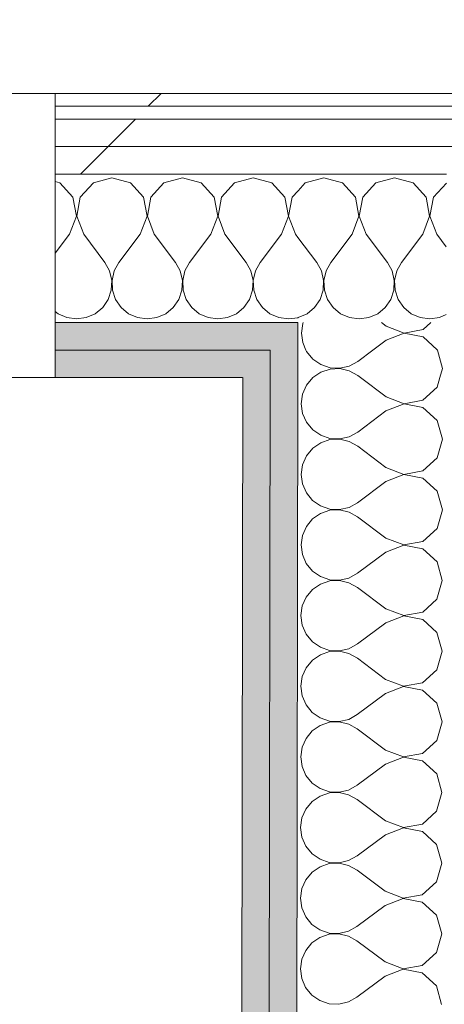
# Model space of a CAD drawing. Header units: millimetres. Extents: x -30280 to 19093, y -17460 to 4378.
# Tile 133 of 188: x -8594 to -8393, y -14104 to -13640. Entities that reach past the tile are written whole.
import ezdxf

# ---------------------------------------------------------------- set-up
doc = ezdxf.new("R2010")
doc.units = ezdxf.units.MM
doc.header["$MEASUREMENT"] = 0
doc.linetypes.add('Rayas Pequeñas', pattern=[282.222222, 141.111111, -141.111111])
doc.linetypes.add('Wipeout_Contour', pattern=[1000, 0, -1000])
for name, color, linetype, lineweight in [('Nuevo_01 2D_Mobiliari_Pluma_Nº__101', 252, 'Continuous', 5), ('Nuevo_06_COT_Generals_Pluma_Nº__1', 7, 'Continuous', 5), ('Nuevo_08_E_Envans secs_Pluma_Nº__1', 7, 'Continuous', 5), ('Nuevo_Puertas Archicad_Pluma_Nº__1', 7, 'Continuous', 5)]:
    doc.layers.add(name, color=color, linetype=linetype, lineweight=lineweight)
for name, color, linetype in [('Nuevo_06_COT_Generals', 7, 'Continuous'), ('Nuevo_08_E_Envans secs', 7, 'Continuous'), ('Nuevo_Puertas Archicad', 7, 'Continuous')]:
    doc.layers.add(name, color=color, linetype=linetype)
for name, color, linetype, lineweight, true_color in [('Nuevo_08_E_Envans secs_Pluma_Nº__102', 7, 'Continuous', 5, 0xcccccc), ('Nuevo_08_E_Envans secs_Pluma_Nº__171', 171, 'Continuous', 13, 0xaaaaff), ('Nuevo_08_E_Envans secs_Pluma_Nº__177', 7, 'Continuous', 15, 0xf7e046), ('Nuevo_08_E_Envans secs_Pluma_Nº__79', 7, 'Continuous', 5, 0xaaffd5)]:
    doc.layers.add(name, color=color, linetype=linetype, lineweight=lineweight, true_color=true_color)
doc.styles.add('Estilo_Generado_1', font='txt')
doc.dimstyles.new('Estilo_Generado__1', dxfattribs={"dimtxt": 100, "dimasz": 38, "dimexe": 0.18, "dimexo": 300, "dimgap": 0, "dimtad": 1, "dimtih": 1, "dimtoh": 1, "dimlfac": 0.001, "dimzin": 0, "dimdsep": 46, "dimtxsty": 'Estilo_Generado_1', "dimblk": 'ARROWHEAD_2', "dimblk1": 'ARROWHEAD_2', "dimblk2": 'ARROWHEAD_2', "dimcen": 0.09, "dimclrd": 7, "dimclre": 7, "dimclrt": 7, "dimadec": 0, "dimazin": 0, "dimtfac": 1, "dimtdec": 4, "dimtmove": 0, "dimatfit": 3, "dimfxl": 0, "dimtolj": 1, "dimtzin": 0, "dimarcsym": 0})
doc.dimstyles.new('Estilo_Generado__2', dxfattribs={"dimtxt": 100, "dimasz": 38, "dimexe": 0.18, "dimexo": 300, "dimgap": 0, "dimtad": 1, "dimlfac": 0.001, "dimzin": 0, "dimdsep": 46, "dimtxsty": 'Estilo_Generado_1', "dimblk": 'ARROWHEAD_2', "dimblk1": 'ARROWHEAD_2', "dimblk2": 'ARROWHEAD_2', "dimcen": 0.09, "dimclrd": 7, "dimclre": 7, "dimclrt": 7, "dimadec": 0, "dimazin": 0, "dimtfac": 1, "dimtdec": 4, "dimtmove": 0, "dimatfit": 3, "dimfxl": 0, "dimtolj": 1, "dimtzin": 0, "dimarcsym": 0})
pattern_1 = [(45, (0, 0), (-183.8478, 183.8478), [195, -65]), (45, (7e-14, 183.85), (-183.8478, 183.8478), [195, -65])]

# ---------------------------------------------------------------- blocks, each defined once
blk = doc.blocks.new('*X222')
at = {"layer": 'Nuevo_08_E_Envans secs_Pluma_Nº__102', "color": 254, "linetype": 'Continuous', "lineweight": 5, "true_color": 0xcccccc}
for p, q in [((-8458.76, -13716.72), (-8462.17, -13720.45)), ((-8450, -13714.23), (-8458.76, -13716.72)), ((-8441.24, -13716.72), (-8450, -13714.23)), ((-8435.09, -13723.44), (-8441.24, -13716.72)), ((-8425.43, -13716.72), (-8431.57, -13723.44)), ((-8416.67, -13714.23), (-8425.43, -13716.72)), ((-8407.9, -13716.72), (-8416.67, -13714.23)), ((-8401.76, -13723.44), (-8407.9, -13716.72)), ((-8392.16, -13716.79), (-8398.24, -13723.44)), ((-8433.4, -13732.39), (-8435.09, -13723.44)), ((-8431.57, -13723.44), (-8433.27, -13732.39)), ((-8400.07, -13732.39), (-8401.76, -13723.44)), ((-8398.24, -13723.44), (-8399.93, -13732.39)), ((-8436.67, -13740.89), (-8433.4, -13732.39)), ((-8433.27, -13732.39), (-8430, -13740.89)), ((-8403.33, -13740.89), (-8400.07, -13732.39)), ((-8399.93, -13732.39), (-8396.67, -13740.89)), ((-8462.2, -13742.4), (-8453.33, -13754.23)), ((-8436.67, -13740.89), (-8446.67, -13754.23)), ((-8430, -13740.89), (-8420, -13754.23)), ((-8403.33, -13740.89), (-8413.33, -13754.23)), ((-8396.67, -13740.89), (-8392.21, -13746.84)), ((-8451.11, -13758.25), (-8453.33, -13754.23)), ((-8450.07, -13762.73), (-8451.11, -13758.25)), ((-8448.89, -13758.25), (-8449.93, -13762.73)), ((-8446.67, -13754.23), (-8448.89, -13758.25)), ((-8417.77, -13758.25), (-8420, -13754.23)), ((-8416.73, -13762.73), (-8417.77, -13758.25)), ((-8415.56, -13758.25), (-8416.6, -13762.73)), ((-8413.33, -13754.23), (-8415.56, -13758.25)), ((-8450.29, -13767.32), (-8450.07, -13762.73)), ((-8449.93, -13762.73), (-8449.71, -13767.32)), ((-8416.96, -13767.32), (-8416.73, -13762.73)), ((-8416.6, -13762.73), (-8416.38, -13767.32)), ((-8451.76, -13771.68), (-8450.29, -13767.32)), ((-8449.71, -13767.32), (-8448.24, -13771.68)), ((-8418.43, -13771.68), (-8416.96, -13767.32)), ((-8416.38, -13767.32), (-8414.91, -13771.68)), ((-8454.36, -13775.47), (-8451.76, -13771.68)), ((-8448.24, -13771.68), (-8445.64, -13775.47)), ((-8421.03, -13775.47), (-8418.43, -13771.68)), ((-8414.91, -13771.68), (-8412.3, -13775.47)), ((-8457.9, -13778.4), (-8454.36, -13775.47)), ((-8445.64, -13775.47), (-8442.1, -13778.4)), ((-8424.57, -13778.4), (-8421.03, -13775.47)), ((-8412.3, -13775.47), (-8408.76, -13778.4)), ((-8462.26, -13780.28), (-8462.11, -13780.26)), ((-8462.11, -13780.26), (-8457.9, -13778.4)), ((-8442.1, -13778.4), (-8437.89, -13780.26)), ((-8437.89, -13780.26), (-8433.33, -13780.89)), ((-8433.33, -13780.89), (-8428.78, -13780.26)), ((-8428.78, -13780.26), (-8424.57, -13778.4)), ((-8408.76, -13778.4), (-8404.55, -13780.26)), ((-8404.55, -13780.26), (-8400, -13780.89)), ((-8400, -13780.89), (-8395.45, -13780.26)), ((-8395.45, -13780.26), (-8392.26, -13778.85))]:
    blk.add_line(p, q, dxfattribs=at)
blk = doc.blocks.new('*X224')
at = {"layer": 'Nuevo_08_E_Envans secs_Pluma_Nº__102', "color": 254, "linetype": 'Continuous', "lineweight": 5, "true_color": 0xcccccc}
for p, q in [((-8574.57, -13716.72), (-8576.74, -13716.1)), ((-8568.43, -13723.44), (-8574.57, -13716.72)), ((-8558.76, -13716.72), (-8564.91, -13723.44)), ((-8550, -13714.23), (-8558.76, -13716.72)), ((-8541.24, -13716.72), (-8550, -13714.23)), ((-8535.09, -13723.44), (-8541.24, -13716.72)), ((-8525.43, -13716.72), (-8531.57, -13723.44)), ((-8516.67, -13714.23), (-8525.43, -13716.72)), ((-8507.9, -13716.72), (-8516.67, -13714.23)), ((-8501.76, -13723.44), (-8507.9, -13716.72)), ((-8492.1, -13716.72), (-8498.24, -13723.44)), ((-8483.33, -13714.23), (-8492.1, -13716.72)), ((-8474.57, -13716.72), (-8483.33, -13714.23)), ((-8468.43, -13723.44), (-8474.57, -13716.72)), ((-8462.17, -13720.45), (-8464.91, -13723.44)), ((-8566.73, -13732.39), (-8568.43, -13723.44)), ((-8564.91, -13723.44), (-8566.6, -13732.39)), ((-8533.4, -13732.39), (-8535.09, -13723.44)), ((-8531.57, -13723.44), (-8533.27, -13732.39)), ((-8500.07, -13732.39), (-8501.76, -13723.44)), ((-8498.24, -13723.44), (-8499.93, -13732.39)), ((-8466.73, -13732.39), (-8468.43, -13723.44)), ((-8464.91, -13723.44), (-8466.6, -13732.39)), ((-8570, -13740.89), (-8566.73, -13732.39)), ((-8566.6, -13732.39), (-8563.33, -13740.89)), ((-8536.67, -13740.89), (-8533.4, -13732.39)), ((-8533.27, -13732.39), (-8530, -13740.89)), ((-8503.33, -13740.89), (-8500.07, -13732.39)), ((-8499.93, -13732.39), (-8496.67, -13740.89)), ((-8470, -13740.89), (-8466.73, -13732.39)), ((-8466.6, -13732.39), (-8463.33, -13740.89)), ((-8570, -13740.89), (-8576.74, -13749.89)), ((-8563.33, -13740.89), (-8553.33, -13754.23)), ((-8536.67, -13740.89), (-8546.67, -13754.23)), ((-8530, -13740.89), (-8520, -13754.23)), ((-8503.33, -13740.89), (-8513.33, -13754.23)), ((-8496.67, -13740.89), (-8486.67, -13754.23)), ((-8470, -13740.89), (-8480, -13754.23)), ((-8463.33, -13740.89), (-8462.2, -13742.4)), ((-8551.11, -13758.25), (-8553.33, -13754.23)), ((-8550.07, -13762.73), (-8551.11, -13758.25)), ((-8548.89, -13758.25), (-8549.93, -13762.73)), ((-8546.67, -13754.23), (-8548.89, -13758.25)), ((-8517.77, -13758.25), (-8520, -13754.23)), ((-8516.73, -13762.73), (-8517.77, -13758.25)), ((-8515.56, -13758.25), (-8516.6, -13762.73)), ((-8513.33, -13754.23), (-8515.56, -13758.25)), ((-8484.44, -13758.25), (-8486.67, -13754.23)), ((-8483.4, -13762.73), (-8484.44, -13758.25)), ((-8482.23, -13758.25), (-8483.27, -13762.73)), ((-8480, -13754.23), (-8482.23, -13758.25)), ((-8550.29, -13767.32), (-8550.07, -13762.73)), ((-8549.93, -13762.73), (-8549.71, -13767.32)), ((-8516.96, -13767.32), (-8516.73, -13762.73)), ((-8516.6, -13762.73), (-8516.38, -13767.32)), ((-8483.62, -13767.32), (-8483.4, -13762.73)), ((-8483.27, -13762.73), (-8483.04, -13767.32)), ((-8551.76, -13771.68), (-8550.29, -13767.32)), ((-8549.71, -13767.32), (-8548.24, -13771.68)), ((-8518.43, -13771.68), (-8516.96, -13767.32)), ((-8516.38, -13767.32), (-8514.91, -13771.68)), ((-8485.09, -13771.68), (-8483.62, -13767.32)), ((-8483.04, -13767.32), (-8481.57, -13771.68)), ((-8554.36, -13775.47), (-8551.76, -13771.68)), ((-8548.24, -13771.68), (-8545.64, -13775.47)), ((-8521.03, -13775.47), (-8518.43, -13771.68)), ((-8514.91, -13771.68), (-8512.3, -13775.47)), ((-8487.7, -13775.47), (-8485.09, -13771.68)), ((-8481.57, -13771.68), (-8478.97, -13775.47)), ((-8576.74, -13777.31), (-8575.43, -13778.4)), ((-8557.9, -13778.4), (-8554.36, -13775.47)), ((-8545.64, -13775.47), (-8542.1, -13778.4)), ((-8524.57, -13778.4), (-8521.03, -13775.47)), ((-8512.3, -13775.47), (-8508.76, -13778.4)), ((-8491.24, -13778.4), (-8487.7, -13775.47)), ((-8478.97, -13775.47), (-8475.43, -13778.4)), ((-8575.43, -13778.4), (-8571.22, -13780.26)), ((-8571.22, -13780.26), (-8566.67, -13780.89)), ((-8566.67, -13780.89), (-8562.11, -13780.26)), ((-8562.11, -13780.26), (-8557.9, -13778.4)), ((-8542.1, -13778.4), (-8537.89, -13780.26)), ((-8537.89, -13780.26), (-8533.33, -13780.89)), ((-8533.33, -13780.89), (-8528.78, -13780.26)), ((-8528.78, -13780.26), (-8524.57, -13778.4)), ((-8508.76, -13778.4), (-8504.55, -13780.26)), ((-8504.55, -13780.26), (-8500, -13780.89)), ((-8500, -13780.89), (-8495.45, -13780.26)), ((-8495.45, -13780.26), (-8491.24, -13778.4)), ((-8475.43, -13778.4), (-8471.22, -13780.26)), ((-8471.22, -13780.26), (-8466.67, -13780.89)), ((-8466.67, -13780.89), (-8462.26, -13780.28))]:
    blk.add_line(p, q, dxfattribs=at)
blk = doc.blocks.new('Puerta Corredera Empotrada 27_4')
at = {"layer": 'Nuevo_Puertas Archicad_Pluma_Nº__1', "color": 7, "linetype": 'Continuous', "lineweight": 5}
for p, q in [((-420, 0), (-450, 0)), ((-450, 0), (-450, -134)), ((-450, -13), (-450, 0)), ((-450, -13), (-450, 0)), ((-450, -26), (-450, -13)), ((-450, -26), (-450, -13)), ((-450, -96), (-450, -26)), ((-450, -96), (-450, -26)), ((-450, -109), (-450, -96)), ((-450, -109), (-450, -96)), ((-450, -122), (-450, -109)), ((-450, -122), (-450, -109)), ((-450, -128), (-450, -122)), ((-450, -128), (-450, -122)), ((-450, -134), (-450, -128)), ((-450, -134), (-450, -128)), ((-450, -134), (-420, -134))]:
    blk.add_line(p, q, dxfattribs=at)
blk = doc.blocks.new('Muro_76_1', base_point=(-1686.99, -13808.56))
at = {"layer": 'Nuevo_08_E_Envans secs_Pluma_Nº__79', "linetype": 'Continuous', "lineweight": 5, "true_color": 0xaaffd5}
for points in [[(-8576.74, -13795.56), (-8475.28, -13795.56), (-8475.26, -13782.56), (-8576.74, -13782.56)], [(-8475.28, -13795.56), (-8462.28, -13795.56), (-8462.26, -13782.56), (-8475.26, -13782.56)], [(-8576.74, -13795.56), (-8576.74, -13808.56), (-8488.3, -13808.56), (-8488.28, -13795.56)], [(-8488.3, -13808.56), (-8475.3, -13808.56), (-8475.28, -13795.56), (-8488.28, -13795.56)]]:
    blk.add_hatch(color=121, dxfattribs=at).paths.add_polyline_path(points)
at = {"layer": 'Nuevo_08_E_Envans secs_Pluma_Nº__1', "color": 7, "linetype": 'Continuous', "lineweight": 5}
for p, q in [((-8475.26, -13782.56), (-8576.74, -13782.56)), ((-8576.74, -13782.56), (-8576.74, -13795.56)), ((-8462.26, -13782.56), (-8475.26, -13782.56)), ((-8462.26, -13782.56), (-8462.28, -13795.56)), ((-8488.28, -13795.56), (-8576.74, -13795.56)), ((-8576.74, -13795.56), (-8576.74, -13808.56)), ((-8475.28, -13795.56), (-8488.28, -13795.56)), ((-8475.28, -13795.56), (-8475.3, -13808.56))]:
    blk.add_line(p, q, dxfattribs=at)
at = {"layer": 'Nuevo_08_E_Envans secs_Pluma_Nº__1', "color": 7, "linetype": 'Continuous', "lineweight": 5, "flags": 128}
blk.add_lwpolyline([(-8576.74, -13808.56), (-8488.3, -13808.56)], dxfattribs=at)
at = {"color": 254, "linetype": 'Wipeout_Contour', "lineweight": 0, "ltscale": 63198.961112}
blk.add_wipeout([(-7196.5, -13674.56), (-8576.74, -13674.56), (-8576.74, -13680.56), (-7196.5, -13680.56)], dxfattribs=at).dxf.layer = 'Nuevo_08_E_Envans secs'
at = {"color": 254, "linetype": 'Wipeout_Contour', "lineweight": 0, "ltscale": 63252.667335}
blk.add_wipeout([(-8576.74, -13699.56), (-7196.5, -13699.56), (-7196.5, -13686.56), (-8576.74, -13686.56)], dxfattribs=at).dxf.layer = 'Nuevo_08_E_Envans secs'
at = {"layer": 'Nuevo_08_E_Envans secs_Pluma_Nº__171', "linetype": 'Continuous', "lineweight": 13, "true_color": 0xaaaaff}
h = blk.add_hatch(dxfattribs=at)
h.set_pattern_fill('Panellat_HPL_0001', color=161, style=0, pattern_type=2)
h.set_pattern_definition(pattern_1)
h.paths.add_polyline_path([(-7196.5, -13674.56), (-8576.74, -13674.56), (-8576.74, -13680.56), (-7196.5, -13680.56)])
at = {"layer": 'Nuevo_08_E_Envans secs_Pluma_Nº__177', "linetype": 'Continuous', "lineweight": 15, "true_color": 0xf7e046}
h = blk.add_hatch(dxfattribs=at)
h.set_pattern_fill('Panellat_HPL_0001', color=53, style=0, pattern_type=2)
h.set_pattern_definition(pattern_1)
h.paths.add_polyline_path([(-8576.74, -13699.56), (-7196.5, -13699.56), (-7196.5, -13686.56), (-8576.74, -13686.56)])
at = {"layer": 'Nuevo_08_E_Envans secs_Pluma_Nº__1', "color": 7, "linetype": 'Continuous', "lineweight": 5}
for p, q in [((-8576.74, -13674.56), (-8576.74, -13680.56)), ((-7196.5, -13680.56), (-8576.74, -13680.56)), ((-8576.74, -13680.56), (-8576.74, -13686.56)), ((-7196.5, -13686.56), (-8576.74, -13686.56))]:
    blk.add_line(p, q, dxfattribs=at)
at = {"layer": 'Nuevo_08_E_Envans secs_Pluma_Nº__1', "color": 7, "linetype": 'Continuous', "lineweight": 5, "flags": 128}
blk.add_lwpolyline([(-7196.5, -13674.56), (-8576.74, -13674.56)], dxfattribs=at)
at = {"color": 254, "linetype": 'Wipeout_Contour', "lineweight": 0, "ltscale": 63297.722516}
blk.add_wipeout([(-8576.74, -13712.56), (-7196.5, -13712.56), (-7196.5, -13699.56), (-8576.74, -13699.56)], dxfattribs=at).dxf.layer = 'Nuevo_08_E_Envans secs'
at = {"layer": 'Nuevo_08_E_Envans secs_Pluma_Nº__177', "linetype": 'Continuous', "lineweight": 15, "true_color": 0xf7e046}
h = blk.add_hatch(dxfattribs=at)
h.set_pattern_fill('Panellat_HPL_0001', color=53, style=0, pattern_type=2)
h.set_pattern_definition(pattern_1)
h.paths.add_polyline_path([(-8576.74, -13712.56), (-7196.5, -13712.56), (-7196.5, -13699.56), (-8576.74, -13699.56)])
at = {"layer": 'Nuevo_08_E_Envans secs_Pluma_Nº__1', "color": 7, "linetype": 'Continuous', "lineweight": 5}
for p, q in [((-8576.74, -13686.56), (-8576.74, -13699.56)), ((-7196.5, -13699.56), (-8576.74, -13699.56)), ((-8576.74, -13699.56), (-8576.74, -13712.56)), ((-8462.16, -13712.56), (-8576.74, -13712.56)), ((-8576.74, -13712.56), (-8576.74, -13782.56)), ((-8392.16, -13712.56), (-8462.16, -13712.56))]:
    blk.add_line(p, q, dxfattribs=at)
at = {"layer": 'Nuevo_08_E_Envans secs', "color": 7, "lineweight": 20}
for name in ['*X224', '*X222']:
    blk.add_blockref(name, (0, 0), dxfattribs=at)
at = {"layer": 'Nuevo_Puertas Archicad', "color": 253, "linetype": 'Continuous', "lineweight": 5, "true_color": 0xa4a4a6, "zscale": 1000, "rotation": 180}
blk.add_blockref('Puerta Corredera Empotrada 27_4', (-9026.74, -13808.56), dxfattribs=at)
blk = doc.blocks.new('*X233')
at = {"layer": 'Nuevo_08_E_Envans secs_Pluma_Nº__102', "color": 254, "linetype": 'Continuous', "lineweight": 5, "true_color": 0xcccccc}
for p, q in [((-8459.96, -13782.96), (-8460.6, -13787.51)), ((-8459.79, -13782.56), (-8459.96, -13782.96)), ((-8420.6, -13784.24), (-8422.82, -13782.56)), ((-8420.6, -13784.24), (-8412.1, -13787.51)), ((-8412.1, -13787.51), (-8403.15, -13785.83)), ((-8403.15, -13785.83), (-8399.55, -13782.56)), ((-8460.6, -13787.51), (-8459.98, -13792.06)), ((-8420.61, -13790.9), (-8426.84, -13795.56)), ((-8412.1, -13787.65), (-8420.61, -13790.9)), ((-8403.15, -13789.35), (-8412.1, -13787.65)), ((-8396.44, -13795.51), (-8403.15, -13789.35)), ((-8459.98, -13792.06), (-8458.44, -13795.56)), ((-8396.42, -13795.56), (-8396.44, -13795.51))]:
    blk.add_line(p, q, dxfattribs=at)
blk = doc.blocks.new('*X234')
at = {"layer": 'Nuevo_08_E_Envans secs_Pluma_Nº__102', "color": 254, "linetype": 'Continuous', "lineweight": 5, "true_color": 0xcccccc}
for p, q in [((-8458.44, -13795.56), (-8458.13, -13796.28)), ((-8426.84, -13795.56), (-8433.96, -13800.88)), ((-8393.96, -13804.27), (-8396.42, -13795.56)), ((-8458.13, -13796.28), (-8455.2, -13799.82)), ((-8455.2, -13799.82), (-8451.41, -13802.43)), ((-8447.06, -13804.49), (-8451.42, -13805.95)), ((-8451.41, -13802.43), (-8447.06, -13803.91)), ((-8447.06, -13803.91), (-8442.46, -13804.14)), ((-8442.46, -13804.27), (-8447.06, -13804.49)), ((-8442.46, -13804.14), (-8437.98, -13803.1)), ((-8437.99, -13805.32), (-8442.46, -13804.27)), ((-8437.98, -13803.1), (-8433.96, -13800.88)), ((-8395.19, -13808.56), (-8393.96, -13804.27)), ((-8455.21, -13808.55), (-8455.22, -13808.56)), ((-8451.42, -13805.95), (-8455.21, -13808.55)), ((-8433.97, -13807.55), (-8437.99, -13805.32)), ((-8432.62, -13808.56), (-8433.97, -13807.55))]:
    blk.add_line(p, q, dxfattribs=at)
blk = doc.blocks.new('*X235')
at = {"layer": 'Nuevo_08_E_Envans secs_Pluma_Nº__102', "color": 254, "linetype": 'Continuous', "lineweight": 5, "true_color": 0xcccccc}
for p, q in [((-8455.22, -13808.56), (-8458.15, -13812.08)), ((-8420.65, -13817.57), (-8432.62, -13808.56)), ((-8396.46, -13813.03), (-8395.19, -13808.56)), ((-8458.15, -13812.08), (-8460.01, -13816.29)), ((-8403.2, -13819.17), (-8396.46, -13813.03)), ((-8460.01, -13816.29), (-8460.65, -13820.84)), ((-8420.65, -13817.57), (-8412.15, -13820.85)), ((-8460.65, -13820.84), (-8460.02, -13825.4)), ((-8412.15, -13820.98), (-8420.66, -13824.24)), ((-8412.15, -13820.85), (-8403.2, -13819.17)), ((-8403.2, -13822.69), (-8412.15, -13820.98)), ((-8396.49, -13828.84), (-8403.2, -13822.69)), ((-8460.02, -13825.4), (-8458.18, -13829.61)), ((-8420.66, -13824.24), (-8434, -13834.22)), ((-8458.18, -13829.61), (-8455.25, -13833.15)), ((-8394.01, -13837.61), (-8396.49, -13828.84)), ((-8455.25, -13833.15), (-8451.46, -13835.76)), ((-8451.46, -13835.76), (-8447.11, -13837.24)), ((-8447.11, -13837.24), (-8442.51, -13837.47)), ((-8442.51, -13837.6), (-8447.11, -13837.82)), ((-8442.51, -13837.47), (-8438.03, -13836.43)), ((-8438.04, -13838.65), (-8442.51, -13837.6)), ((-8438.03, -13836.43), (-8434, -13834.22)), ((-8396.51, -13846.37), (-8394.01, -13837.61)), ((-8455.26, -13841.88), (-8458.2, -13845.42)), ((-8451.47, -13839.28), (-8455.26, -13841.88)), ((-8447.11, -13837.82), (-8451.47, -13839.28)), ((-8434.01, -13840.88), (-8438.04, -13838.65)), ((-8420.7, -13850.9), (-8434.01, -13840.88)), ((-8458.2, -13845.42), (-8460.06, -13849.62)), ((-8403.25, -13852.5), (-8396.51, -13846.37)), ((-8460.06, -13849.62), (-8460.7, -13854.18)), ((-8420.7, -13850.9), (-8412.2, -13854.18)), ((-8460.7, -13854.18), (-8460.07, -13858.73)), ((-8412.2, -13854.32), (-8420.71, -13857.57)), ((-8412.2, -13854.18), (-8403.25, -13852.5)), ((-8403.25, -13856.02), (-8412.2, -13854.32)), ((-8396.54, -13862.18), (-8403.25, -13856.02)), ((-8460.07, -13858.73), (-8458.23, -13862.94)), ((-8420.71, -13857.57), (-8434.05, -13867.55)), ((-8458.23, -13862.94), (-8455.3, -13866.49)), ((-8394.06, -13870.94), (-8396.54, -13862.18)), ((-8455.3, -13866.49), (-8451.51, -13869.1)), ((-8451.51, -13869.1), (-8447.16, -13870.57)), ((-8442.56, -13870.8), (-8438.08, -13869.77)), ((-8438.08, -13869.77), (-8434.05, -13867.55)), ((-8451.52, -13872.62), (-8455.31, -13875.21)), ((-8447.16, -13871.15), (-8451.52, -13872.62)), ((-8447.16, -13870.57), (-8442.56, -13870.8)), ((-8442.56, -13870.94), (-8447.16, -13871.15)), ((-8438.09, -13871.98), (-8442.56, -13870.94)), ((-8434.06, -13874.22), (-8438.09, -13871.98)), ((-8420.75, -13884.24), (-8434.06, -13874.22)), ((-8396.56, -13879.7), (-8394.06, -13870.94)), ((-8458.25, -13878.75), (-8460.11, -13882.96)), ((-8455.31, -13875.21), (-8458.25, -13878.75)), ((-8460.11, -13882.96), (-8460.75, -13887.51)), ((-8403.29, -13885.83), (-8396.56, -13879.7)), ((-8460.75, -13887.51), (-8460.12, -13892.06)), ((-8412.25, -13887.65), (-8420.76, -13890.9)), ((-8420.75, -13884.24), (-8412.25, -13887.51)), ((-8412.25, -13887.51), (-8403.29, -13885.83)), ((-8403.3, -13889.35), (-8412.25, -13887.65)), ((-8460.12, -13892.06), (-8458.27, -13896.28)), ((-8420.76, -13890.9), (-8434.1, -13900.88)), ((-8396.58, -13895.51), (-8403.3, -13889.35)), ((-8458.27, -13896.28), (-8455.35, -13899.82)), ((-8394.11, -13904.27), (-8396.58, -13895.51)), ((-8455.35, -13899.82), (-8451.56, -13902.43)), ((-8451.56, -13902.43), (-8447.2, -13903.91)), ((-8438.13, -13903.1), (-8434.1, -13900.88)), ((-8451.56, -13905.95), (-8455.36, -13908.55)), ((-8447.21, -13904.49), (-8451.56, -13905.95)), ((-8442.61, -13904.27), (-8447.21, -13904.49)), ((-8447.2, -13903.91), (-8442.61, -13904.14)), ((-8442.61, -13904.14), (-8438.13, -13903.1)), ((-8438.13, -13905.32), (-8442.61, -13904.27)), ((-8434.11, -13907.55), (-8438.13, -13905.32)), ((-8396.61, -13913.03), (-8394.11, -13904.27)), ((-8455.36, -13908.55), (-8458.3, -13912.08)), ((-8420.79, -13917.57), (-8434.11, -13907.55)), ((-8460.16, -13916.29), (-8460.8, -13920.84)), ((-8458.3, -13912.08), (-8460.16, -13916.29)), ((-8403.34, -13919.17), (-8396.61, -13913.03)), ((-8460.8, -13920.84), (-8460.17, -13925.4)), ((-8412.3, -13920.98), (-8420.8, -13924.24)), ((-8420.79, -13917.57), (-8412.3, -13920.85)), ((-8412.3, -13920.85), (-8403.34, -13919.17)), ((-8403.35, -13922.69), (-8412.3, -13920.98)), ((-8460.17, -13925.4), (-8458.32, -13929.61)), ((-8420.8, -13924.24), (-8434.15, -13934.22)), ((-8396.63, -13928.84), (-8403.35, -13922.69)), ((-8458.32, -13929.61), (-8455.39, -13933.15)), ((-8394.16, -13937.61), (-8396.63, -13928.84)), ((-8455.39, -13933.15), (-8451.61, -13935.76)), ((-8438.18, -13936.43), (-8434.15, -13934.22)), ((-8451.61, -13939.28), (-8455.41, -13941.88)), ((-8451.61, -13935.76), (-8447.25, -13937.24)), ((-8447.25, -13937.82), (-8451.61, -13939.28)), ((-8447.25, -13937.24), (-8442.66, -13937.47)), ((-8442.66, -13937.6), (-8447.25, -13937.82)), ((-8442.66, -13937.47), (-8438.18, -13936.43)), ((-8438.18, -13938.65), (-8442.66, -13937.6)), ((-8434.16, -13940.88), (-8438.18, -13938.65)), ((-8396.66, -13946.37), (-8394.16, -13937.61)), ((-8455.41, -13941.88), (-8458.35, -13945.42)), ((-8420.84, -13950.9), (-8434.16, -13940.88)), ((-8458.35, -13945.42), (-8460.21, -13949.62)), ((-8403.39, -13952.5), (-8396.66, -13946.37)), ((-8460.21, -13949.62), (-8460.85, -13954.18)), ((-8420.84, -13950.9), (-8412.35, -13954.18)), ((-8412.35, -13954.18), (-8403.39, -13952.5)), ((-8460.85, -13954.18), (-8460.22, -13958.73)), ((-8420.85, -13957.57), (-8434.2, -13967.55)), ((-8412.35, -13954.32), (-8420.85, -13957.57)), ((-8403.4, -13956.02), (-8412.35, -13954.32)), ((-8396.68, -13962.18), (-8403.4, -13956.02)), ((-8460.22, -13958.73), (-8458.37, -13962.94)), ((-8458.37, -13962.94), (-8455.44, -13966.49)), ((-8394.21, -13970.94), (-8396.68, -13962.18)), ((-8455.44, -13966.49), (-8451.66, -13969.1)), ((-8438.23, -13969.77), (-8434.2, -13967.55)), ((-8451.66, -13969.1), (-8447.3, -13970.57)), ((-8447.3, -13971.15), (-8451.66, -13972.62)), ((-8447.3, -13970.57), (-8442.71, -13970.8)), ((-8442.71, -13970.94), (-8447.3, -13971.15)), ((-8442.71, -13970.8), (-8438.23, -13969.77)), ((-8438.23, -13971.98), (-8442.71, -13970.94)), ((-8434.21, -13974.22), (-8438.23, -13971.98)), ((-8396.71, -13979.7), (-8394.21, -13970.94)), ((-8455.46, -13975.21), (-8458.4, -13978.75)), ((-8451.66, -13972.62), (-8455.46, -13975.21)), ((-8420.89, -13984.24), (-8434.21, -13974.22)), ((-8458.4, -13978.75), (-8460.26, -13982.96)), ((-8403.44, -13985.83), (-8396.71, -13979.7)), ((-8460.26, -13982.96), (-8460.9, -13987.51)), ((-8420.89, -13984.24), (-8412.39, -13987.51)), ((-8412.39, -13987.51), (-8403.44, -13985.83)), ((-8460.9, -13987.51), (-8460.27, -13992.06)), ((-8420.9, -13990.9), (-8434.25, -14000.88)), ((-8412.4, -13987.65), (-8420.9, -13990.9)), ((-8403.45, -13989.35), (-8412.4, -13987.65)), ((-8396.73, -13995.51), (-8403.45, -13989.35)), ((-8460.27, -13992.06), (-8458.42, -13996.28)), ((-8394.26, -14004.27), (-8396.73, -13995.51)), ((-8458.42, -13996.28), (-8455.49, -13999.82)), ((-8455.49, -13999.82), (-8451.71, -14002.43)), ((-8451.71, -14002.43), (-8447.35, -14003.91)), ((-8447.35, -14004.49), (-8451.71, -14005.95)), ((-8447.35, -14003.91), (-8442.76, -14004.14)), ((-8442.76, -14004.27), (-8447.35, -14004.49)), ((-8442.76, -14004.14), (-8438.28, -14003.1)), ((-8438.28, -14005.32), (-8442.76, -14004.27)), ((-8438.28, -14003.1), (-8434.25, -14000.88)), ((-8396.76, -14013.03), (-8394.26, -14004.27)), ((-8455.51, -14008.55), (-8458.45, -14012.08)), ((-8451.71, -14005.95), (-8455.51, -14008.55)), ((-8434.26, -14007.55), (-8438.28, -14005.32)), ((-8420.94, -14017.57), (-8434.26, -14007.55)), ((-8458.45, -14012.08), (-8460.31, -14016.29)), ((-8403.49, -14019.17), (-8396.76, -14013.03)), ((-8460.31, -14016.29), (-8460.95, -14020.84)), ((-8420.94, -14017.57), (-8412.44, -14020.85)), ((-8460.95, -14020.84), (-8460.32, -14025.4)), ((-8412.44, -14020.98), (-8420.95, -14024.24)), ((-8412.44, -14020.85), (-8403.49, -14019.17)), ((-8403.5, -14022.69), (-8412.44, -14020.98)), ((-8396.78, -14028.84), (-8403.5, -14022.69)), ((-8460.32, -14025.4), (-8458.47, -14029.61)), ((-8420.95, -14024.24), (-8434.3, -14034.22)), ((-8458.47, -14029.61), (-8455.54, -14033.15)), ((-8394.31, -14037.61), (-8396.78, -14028.84)), ((-8455.54, -14033.15), (-8451.76, -14035.76)), ((-8451.76, -14035.76), (-8447.4, -14037.24)), ((-8447.4, -14037.24), (-8442.81, -14037.47)), ((-8442.81, -14037.47), (-8438.33, -14036.43)), ((-8438.33, -14036.43), (-8434.3, -14034.22)), ((-8455.56, -14041.88), (-8458.49, -14045.42)), ((-8451.76, -14039.28), (-8455.56, -14041.88)), ((-8447.4, -14037.82), (-8451.76, -14039.28)), ((-8442.81, -14037.6), (-8447.4, -14037.82)), ((-8438.33, -14038.65), (-8442.81, -14037.6)), ((-8434.31, -14040.88), (-8438.33, -14038.65)), ((-8420.99, -14050.9), (-8434.31, -14040.88)), ((-8396.81, -14046.37), (-8394.31, -14037.61)), ((-8458.49, -14045.42), (-8460.36, -14049.62)), ((-8403.54, -14052.5), (-8396.81, -14046.37)), ((-8460.36, -14049.62), (-8461, -14054.18)), ((-8420.99, -14050.9), (-8412.49, -14054.18)), ((-8461, -14054.18), (-8460.37, -14058.73)), ((-8412.49, -14054.31), (-8421, -14057.57)), ((-8412.49, -14054.18), (-8403.54, -14052.5)), ((-8403.55, -14056.02), (-8412.49, -14054.31)), ((-8396.83, -14062.18), (-8403.55, -14056.02)), ((-8460.37, -14058.73), (-8458.52, -14062.94)), ((-8421, -14057.57), (-8434.35, -14067.55)), ((-8458.52, -14062.94), (-8455.59, -14066.49)), ((-8394.35, -14070.94), (-8396.83, -14062.18)), ((-8455.59, -14066.49), (-8451.81, -14069.1)), ((-8451.81, -14069.1), (-8447.45, -14070.57)), ((-8442.86, -14070.8), (-8438.38, -14069.77)), ((-8438.38, -14069.77), (-8434.35, -14067.55)), ((-8451.81, -14072.62), (-8455.6, -14075.21)), ((-8447.45, -14071.15), (-8451.81, -14072.62)), ((-8447.45, -14070.57), (-8442.86, -14070.8)), ((-8442.86, -14070.94), (-8447.45, -14071.15)), ((-8438.38, -14071.98), (-8442.86, -14070.94)), ((-8434.36, -14074.22), (-8438.38, -14071.98)), ((-8421.04, -14084.23), (-8434.36, -14074.22)), ((-8396.86, -14079.7), (-8394.35, -14070.94)), ((-8458.54, -14078.75), (-8460.4, -14082.96)), ((-8455.6, -14075.21), (-8458.54, -14078.75)), ((-8460.4, -14082.96), (-8461.05, -14087.51)), ((-8403.59, -14085.83), (-8396.86, -14079.7)), ((-8461.05, -14087.51), (-8460.42, -14092.06)), ((-8412.54, -14087.65), (-8421.05, -14090.9)), ((-8421.04, -14084.23), (-8412.54, -14087.51)), ((-8412.54, -14087.51), (-8403.59, -14085.83)), ((-8403.6, -14089.35), (-8412.54, -14087.65)), ((-8460.42, -14092.06), (-8458.57, -14096.28)), ((-8421.05, -14090.9), (-8434.4, -14100.88)), ((-8396.88, -14095.51), (-8403.6, -14089.35)), ((-8458.57, -14096.28), (-8455.64, -14099.82)), ((-8394.4, -14104.27), (-8396.88, -14095.51)), ((-8455.64, -14099.82), (-8451.86, -14102.43)), ((-8451.86, -14102.43), (-8447.5, -14103.91)), ((-8438.43, -14103.1), (-8434.4, -14100.88)), ((-8447.5, -14103.91), (-8442.91, -14104.14)), ((-8442.91, -14104.14), (-8438.43, -14103.1))]:
    blk.add_line(p, q, dxfattribs=at)
blk = doc.blocks.new('Muro_78_1', base_point=(-8429.52, -15308.42))
at = {"layer": 'Nuevo_08_E_Envans secs_Pluma_Nº__79', "linetype": 'Continuous', "lineweight": 5, "true_color": 0xaaffd5}
for points in [[(-8475.3, -13808.56), (-8462.3, -13808.56), (-8462.28, -13795.56), (-8475.28, -13795.56)], [(-8477.52, -15308.3), (-8475.3, -13808.56), (-8488.3, -13808.56), (-8490.52, -15308.27)], [(-8464.52, -15308.33), (-8462.3, -13808.56), (-8475.3, -13808.56), (-8477.52, -15308.3)]]:
    blk.add_hatch(color=121, dxfattribs=at).paths.add_polyline_path(points)
at = {"layer": 'Nuevo_08_E_Envans secs_Pluma_Nº__1', "color": 7, "linetype": 'Continuous', "lineweight": 5}
for p, q in [((-8462.26, -13782.56), (-8462.28, -13795.56)), ((-8475.28, -13795.56), (-8475.3, -13808.56)), ((-8462.28, -13795.56), (-8462.3, -13808.56)), ((-8477.52, -15308.3), (-8475.3, -13808.56)), ((-8464.52, -15308.33), (-8462.3, -13808.56))]:
    blk.add_line(p, q, dxfattribs=at)
at = {"layer": 'Nuevo_08_E_Envans secs_Pluma_Nº__1', "color": 7, "linetype": 'Continuous', "lineweight": 5, "flags": 128}
blk.add_lwpolyline([(-8488.3, -13808.56), (-8490.52, -15308.27)], dxfattribs=at)
at = {"layer": 'Nuevo_08_E_Envans secs', "color": 7, "lineweight": 20}
for name in ['*X233', '*X234', '*X235']:
    blk.add_blockref(name, (0, 0), dxfattribs=at)
blk = doc.blocks.new('*D663')
at = {"layer": 'Nuevo_06_COT_Generals_Pluma_Nº__1', "color": 7, "linetype": 'Continuous', "lineweight": 5}
for p, q in [((-3073.12, -13794.13), (-3023.12, -13822.99)), ((-3010.62, -13808.56), (-3514.09, -13808.56)), ((-3048.12, -16937.98), (-3048.12, -13808.56)), ((-3073.12, -16923.54), (-3023.12, -16952.41)), ((-3010.62, -16937.98), (-3542.41, -16937.98))]:
    blk.add_line(p, q, dxfattribs=at)
at = {"layer": 'Nuevo_06_COT_Generals_Pluma_Nº__1', "color": 7, "lineweight": 5, "insert": (-3068.12, -15510.65), "char_height": 100, "attachment_point": 7, "rotation": 90, "style": 'Estilo_Generado_1'}
blk.add_mtext('\\A1;{\\pql;\\fGotham Book|b0|i0|c0|p0;\\W1.000000;3,13}', dxfattribs=at)
blk = doc.blocks.new('ARROWHEAD_2')
at = {"color": 0, "linetype": 'Continuous', "lineweight": 0}
for p, q in [((-0.378, -0.655), (0.378, 0.655)), ((0, 0), (-1, 0))]:
    blk.add_line(p, q, dxfattribs=at)
blk = doc.blocks.new('*D672')
at = {"layer": 'Nuevo_06_COT_Generals_Pluma_Nº__1', "color": 7, "linetype": 'Continuous', "lineweight": 5}
for p, q in [((-1552.89, -12989), (-1552.89, -12803.98)), ((-10639.87, -13374.56), (-10639.87, -12914)), ((-10625.44, -12926.5), (-10654.31, -12976.5)), ((-1567.33, -12976.5), (-1538.46, -12926.5)), ((-10664.32, -12951.5), (-10639.87, -12951.5)), ((-10639.87, -12951.5), (-1552.89, -12951.5)), ((-1552.89, -12951.5), (-1528.44, -12951.5))]:
    blk.add_line(p, q, dxfattribs=at)
at = {"layer": 'Nuevo_06_COT_Generals_Pluma_Nº__1', "color": 7, "lineweight": 5, "insert": (-6233.77, -12931.5), "char_height": 100, "attachment_point": 7, "style": 'Estilo_Generado_1'}
blk.add_mtext('\\A1;{\\pql;\\fGotham Book|b0|i0|c0|p0;\\W1.000000;9,09}', dxfattribs=at)
blk = doc.blocks.new('*D789')
at = {"layer": 'Nuevo_06_COT_Generals_Pluma_Nº__1', "color": 7, "linetype": 'Continuous', "lineweight": 5}
for p, q in [((-8488.52, -14108.56), (-8489.21, -15042.99)), ((-8366.52, -14108.56), (-8367.21, -15043.08)), ((-8474.73, -14980.5), (-8503.64, -15030.48)), ((-8381.64, -15030.57), (-8352.73, -14980.59)), ((-8489.19, -15005.49), (-8513.64, -15005.47)), ((-8367.18, -15005.58), (-8489.19, -15005.49)), ((-6208.97, -15007.17), (-8367.18, -15005.58))]:
    blk.add_line(p, q, dxfattribs=at)

msp = doc.modelspace()

# ---------------------------------------------------------------- block references
at = {"layer": 'Nuevo_08_E_Envans secs', "color": 7, "lineweight": 20}
msp.add_blockref('Muro_76_1', (-1686.993, -13808.561), dxfattribs=at)

# ---------------------------------------------------------------- next in the draw order: linework, layer by layer
at = {"layer": 'Nuevo_01 2D_Mobiliari_Pluma_Nº__101', "color": 252, "linetype": 'Rayas Pequeñas', "lineweight": 5}
msp.add_circle((-9239.421, -14566.984), 750, dxfattribs=at)

# ---------------------------------------------------------------- next in the draw order: block references
at = {"layer": 'Nuevo_08_E_Envans secs', "color": 7, "lineweight": 20}
msp.add_blockref('Muro_78_1', (-8429.517, -15308.421), dxfattribs=at)

# ---------------------------------------------------------------- next in the draw order: dimensions: what is measured, and where the dimension line sits
at = {"layer": 'Nuevo_06_COT_Generals', "color": 7, "linetype": 'Continuous', "lineweight": 5}
dim = msp.add_linear_dim(base=(-1552.894, -12951.503), p1=(-10639.873, -13674.561), p2=(-1552.894, -12503.976), dimstyle='Estilo_Generado__1', dxfattribs=at)
dim.commit()
dim.dimension.update_dxf_attribs({"geometry": '*D672', "text_midpoint": (-6104.311, -12881.503), "dimtype": 160})
for base, p1, p2, angle, picture, middle, turn in [((-3048.117, -13808.561), (-11408.508, -16937.976), (-3814.087, -13808.561), 90, '*D663', (-3118.117, -15381.196), 90), ((-8489.185, -15005.489), (-8366.3, -13808.561), (-8488.3, -13808.561), 179.95766, '*D789', (-8223.225, -14935.686), 359.95766)]:
    dim = msp.add_linear_dim(base=base, p1=p1, p2=p2, angle=angle, dimstyle='Estilo_Generado__2', dxfattribs=at)
    dim.commit()
    dim.dimension.update_dxf_attribs({"geometry": picture, "text_midpoint": middle, "dimtype": 160, "text_rotation": turn})

doc.saveas('drawing.dxf')
